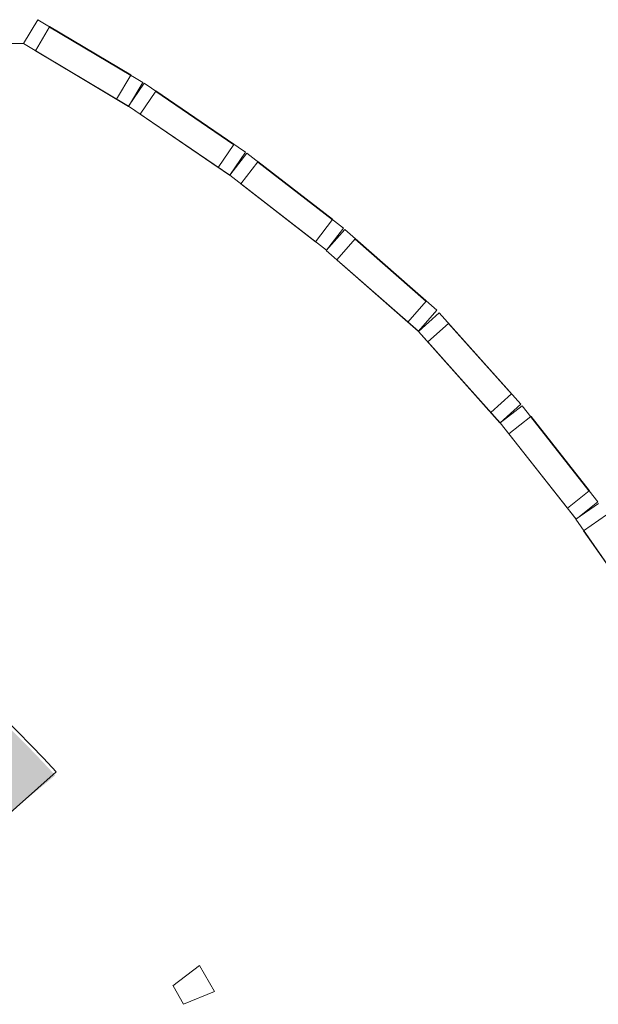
# Model space of a CAD drawing. Header units: inches. Extents: x 15 to 546804, y -66 to 267312.
# Tile 135 of 256: x 451385 to 453457, y 53287 to 56815. Entities that reach past the tile are written whole.
import ezdxf

# ---------------------------------------------------------------- set-up
doc = ezdxf.new("R2010")
doc.units = ezdxf.units.IN
doc.header["$MEASUREMENT"] = 0

msp = doc.modelspace()

# ---------------------------------------------------------------- hatches: boundary and pattern name
at = {"lineweight": 20}
h = msp.add_hatch(color=7, dxfattribs=at)
h.dxf.hatch_style = 1
h.paths.add_polyline_path([(451512.3, 54107.6), (451253.5, 53894.4, 0.431584), (444314, 53915.1), (444063.7, 54140.6, -0.435606)])

# ---------------------------------------------------------------- linework, layer by layer
at = {"color": 7, "lineweight": 20}
for p, q in [((451397.8, 56728.8, 0), (451449.1, 56814.7, 0)), ((451397.8, 56728.8, 3500), (451449.1, 56814.7, 3500)), ((451397.8, 56728.8, 3700), (451449.1, 56814.7, 3700)), ((451825.6, 56590, 3500), (451449.1, 56814.7, 3500)), ((451449.1, 56814.7, 3500), (451449.1, 56814.7, 0)), ((451825.6, 56590, 0), (451449.1, 56814.7, 0)), ((451449.1, 56814.7, 3700), (451449.1, 56814.7, 3500)), ((451825.6, 56590, 3700), (451449.1, 56814.7, 3700)), ((451440.8, 56703.2, 3450), (451492, 56789.1, 3450)), ((451440.8, 56703.2, 50), (451492, 56789.1, 50)), ((451492, 56789.1, 50), (451492, 56789.1, 3450)), ((451492, 56789.1, 3450), (451782.7, 56615.6, 3450)), ((451782.7, 56615.6, 50), (451492, 56789.1, 50)), ((451397.8, 56728.8, 0), (451060.6, 56728.8, 0)), ((451774.4, 56504.1, 0), (451397.8, 56728.8, 0)), ((451397.8, 56728.8, 3700), (451397.8, 56728.8, 3500)), ((451397.8, 56728.8, 3500), (451397.8, 56728.8, 0)), ((451773.9, 56504.4, 3700), (451397.8, 56728.8, 3700)), ((451731.4, 56529.8, 50), (451440.8, 56703.2, 50)), ((451440.8, 56703.2, 50), (451440.8, 56703.2, 3450)), ((451440.8, 56703.2, 3450), (451731.4, 56529.8, 3450)), ((451731.4, 56529.8, 3450), (451782.7, 56615.6, 3450)), ((451731.4, 56529.8, 50), (451782.7, 56615.6, 50)), ((451782.7, 56615.6, 3450), (451782.7, 56615.6, 50)), ((451774.4, 56504.1, 0), (451825.6, 56590, 0)), ((451774.4, 56504.1, 3500), (451825.6, 56590, 3500)), ((451774.4, 56504.1, 3700), (451825.6, 56590, 3700)), ((451774.5, 56504.3, 0), (451830.8, 56586.9, 0)), ((451774.5, 56504.3, 3500), (451830.8, 56586.9, 3500)), ((451774.5, 56504.3, 3700), (451830.8, 56586.9, 3700)), ((451825.6, 56590, 0), (451825.6, 56590, 3500)), ((451825.6, 56590, 3500), (451825.6, 56590, 3700)), ((452193.1, 56339.9, 3500), (451830.8, 56586.9, 3500)), ((451830.8, 56586.9, 3500), (451830.8, 56586.9, 0)), ((452193.1, 56339.9, 0), (451830.8, 56586.9, 0)), ((451830.8, 56586.9, 3700), (451830.8, 56586.9, 3500)), ((452193.1, 56339.9, 3700), (451830.8, 56586.9, 3700)), ((451815.8, 56476.2, 3450), (451872.2, 56558.8, 3450)), ((451815.8, 56476.2, 50), (451872.2, 56558.8, 50)), ((451872.2, 56558.8, 50), (451872.2, 56558.8, 3450)), ((451872.2, 56558.8, 3450), (452151.8, 56368, 3450)), ((452151.8, 56368, 50), (451872.2, 56558.8, 50)), ((451731.4, 56529.8, 3450), (451731.4, 56529.8, 50)), ((451774.4, 56504.1, 3700), (451773.9, 56504.4, 3700)), ((451774.4, 56504.1, 0), (451774.4, 56504.1, 3500)), ((451774.4, 56504.1, 3500), (451774.4, 56504.1, 3700)), ((452136.7, 56257.3, 0), (451774.5, 56504.3, 0)), ((451774.5, 56504.3, 3700), (451774.5, 56504.3, 3500)), ((451774.5, 56504.3, 3500), (451774.5, 56504.3, 0)), ((452136.3, 56257.6, 3700), (451774.5, 56504.3, 3700)), ((452095.4, 56285.4, 50), (451815.8, 56476.2, 50)), ((451815.8, 56476.2, 50), (451815.8, 56476.2, 3450)), ((451815.8, 56476.2, 3450), (452095.4, 56285.4, 3450)), ((452095.4, 56285.4, 3450), (452151.8, 56368, 3450)), ((452095.4, 56285.4, 50), (452151.8, 56368, 50)), ((452151.8, 56368, 3450), (452151.8, 56368, 50)), ((452136.7, 56257.3, 0), (452193.1, 56339.9, 0)), ((452136.7, 56257.3, 3500), (452193.1, 56339.9, 3500)), ((452136.7, 56257.3, 3700), (452193.1, 56339.9, 3700)), ((452137.1, 56257.2, -3700), (452198.4, 56336.3, -3700)), ((452137.1, 56257.2, -200), (452198.4, 56336.3, -200)), ((452137.1, 56257.2, 0), (452198.4, 56336.3, 0)), ((452544.9, 56067.7, -200), (452198.4, 56336.3, -200)), ((452544.9, 56067.7, -3700), (452198.4, 56336.3, -3700)), ((452544.9, 56067.7, 0), (452198.4, 56336.3, 0)), ((452176.6, 56226.6, -250), (452237.9, 56305.6, -250)), ((452176.6, 56226.6, -3650), (452237.9, 56305.6, -3650)), ((452237.9, 56305.6, -250), (452505.4, 56098.3, -250)), ((452505.4, 56098.3, -3650), (452237.9, 56305.6, -3650)), ((452095.4, 56285.4, 3450), (452095.4, 56285.4, 50)), ((452136.7, 56257.3, 3700), (452136.3, 56257.6, 3700)), ((452136.7, 56257.3, 0), (452136.7, 56257.3, 3500)), ((452136.7, 56257.3, 3500), (452136.7, 56257.3, 3700)), ((452483.7, 55988.6, -3700), (452137.1, 56257.2, -3700)), ((452137.1, 56257.2, 0), (452137.1, 56257.2, -200)), ((452137.1, 56257.2, -200), (452137.1, 56257.2, -3700)), ((452483.3, 55989, 0), (452137.1, 56257.2, 0)), ((452444.2, 56019.3, -3650), (452176.6, 56226.6, -3650)), ((452176.6, 56226.6, -3650), (452176.6, 56226.6, -250)), ((452176.6, 56226.6, -250), (452444.2, 56019.3, -250)), ((452444.2, 56019.3, -250), (452505.4, 56098.3, -250)), ((452444.2, 56019.3, -3650), (452505.4, 56098.3, -3650)), ((452505.4, 56098.3, -250), (452505.4, 56098.3, -3650)), ((452482.8, 55987.4, 0), (452548.7, 56062.6, 0)), ((452482.8, 55987.4, 3500), (452548.7, 56062.6, 3500)), ((452482.8, 55987.4, 3700), (452548.7, 56062.6, 3700)), ((452483.7, 55988.6, -3700), (452544.9, 56067.7, -3700)), ((452483.7, 55988.6, -200), (452544.9, 56067.7, -200)), ((452483.7, 55988.6, 0), (452544.9, 56067.7, 0)), ((452544.9, 56067.7, -3700), (452544.9, 56067.7, -200)), ((452544.9, 56067.7, -200), (452544.9, 56067.7, 0)), ((452878.3, 55773.5, 3500), (452548.7, 56062.6, 3500)), ((452548.7, 56062.6, 3500), (452548.7, 56062.6, 0)), ((452878.3, 55773.5, 0), (452548.7, 56062.6, 0)), ((452548.7, 56062.6, 3700), (452548.7, 56062.6, 3500)), ((452878.3, 55773.5, 3700), (452548.7, 56062.6, 3700)), ((452444.2, 56019.3, -250), (452444.2, 56019.3, -3650)), ((452520.4, 55954.5, 3450), (452586.3, 56029.7, 3450)), ((452520.4, 55954.5, 50), (452586.3, 56029.7, 50)), ((452586.3, 56029.7, 50), (452586.3, 56029.7, 3450)), ((452586.3, 56029.7, 3450), (452840.7, 55806.5, 3450)), ((452840.7, 55806.5, 50), (452586.3, 56029.7, 50)), ((452812.4, 55698.3, 0), (452482.8, 55987.4, 0)), ((452482.8, 55987.4, 3700), (452482.8, 55987.4, 3500)), ((452482.8, 55987.4, 3500), (452482.8, 55987.4, 0)), ((452812, 55698.7, 3700), (452482.8, 55987.4, 3700)), ((452483.7, 55988.6, 0), (452483.3, 55989, 0)), ((452483.7, 55988.6, -3700), (452483.7, 55988.6, -200)), ((452483.7, 55988.6, -200), (452483.7, 55988.6, 0)), ((452774.8, 55731.3, 50), (452520.4, 55954.5, 50)), ((452520.4, 55954.5, 50), (452520.4, 55954.5, 3450)), ((452520.4, 55954.5, 3450), (452774.8, 55731.3, 3450)), ((452774.8, 55731.3, 3450), (452840.7, 55806.5, 3450)), ((452774.8, 55731.3, 50), (452840.7, 55806.5, 50)), ((452840.7, 55806.5, 3450), (452840.7, 55806.5, 50)), ((452812.4, 55698.3, 0), (452878.3, 55773.5, 0)), ((452812.4, 55698.3, 3500), (452878.3, 55773.5, 3500)), ((452812.4, 55698.3, 3700), (452878.3, 55773.5, 3700)), ((452878.3, 55773.5, 0), (452878.3, 55773.5, 3500)), ((452878.3, 55773.5, 3500), (452878.3, 55773.5, 3700)), ((452812.6, 55697.4, 300), (452887.2, 55764, 300)), ((452812.6, 55697.4, 3800), (452887.2, 55764, 3800)), ((452812.6, 55697.4, 4000), (452887.2, 55764, 4000)), ((453179.4, 55437.1, 3800), (452887.2, 55764, 3800)), ((452887.2, 55764, 3800), (452887.2, 55764, 300)), ((453179.4, 55437.1, 300), (452887.2, 55764, 300)), ((452887.2, 55764, 4000), (452887.2, 55764, 3800)), ((453179.4, 55437.1, 4000), (452887.2, 55764, 4000)), ((452774.8, 55731.3, 3450), (452774.8, 55731.3, 50)), ((452812.4, 55698.3, 3700), (452812, 55698.7, 3700)), ((452812.4, 55698.3, 0), (452812.4, 55698.3, 3500)), ((452812.4, 55698.3, 3500), (452812.4, 55698.3, 3700)), ((453104.8, 55370.5, 300), (452812.6, 55697.4, 300)), ((452812.6, 55697.4, 4000), (452812.6, 55697.4, 3800)), ((452812.6, 55697.4, 3800), (452812.6, 55697.4, 300)), ((453104.5, 55370.9, 4000), (452812.6, 55697.4, 4000)), ((452845.9, 55660.1, 3750), (452920.5, 55726.7, 3750)), ((452845.9, 55660.1, 350), (452920.5, 55726.7, 350)), ((452920.5, 55726.7, 350), (452920.5, 55726.7, 3750)), ((452920.5, 55726.7, 3750), (453146.1, 55474.4, 3750)), ((453146.1, 55474.4, 350), (452920.5, 55726.7, 350)), ((453071.5, 55407.7, 350), (452845.9, 55660.1, 350)), ((452845.9, 55660.1, 350), (452845.9, 55660.1, 3750)), ((452845.9, 55660.1, 3750), (453071.5, 55407.7, 3750)), ((453071.5, 55407.7, 3750), (453146.1, 55474.4, 3750)), ((453071.5, 55407.7, 350), (453146.1, 55474.4, 350)), ((453146.1, 55474.4, 3750), (453146.1, 55474.4, 350)), ((453104.8, 55370.5, 300), (453179.4, 55437.1, 300)), ((453104.8, 55370.5, 3800), (453179.4, 55437.1, 3800)), ((453104.8, 55370.5, 4000), (453179.4, 55437.1, 4000)), ((453105.4, 55369.9, 300), (453183.9, 55431.9, 300)), ((453105.4, 55369.9, 3800), (453183.9, 55431.9, 3800)), ((453105.4, 55369.9, 4000), (453183.9, 55431.9, 4000)), ((453179.4, 55437.1, 300), (453179.4, 55437.1, 3800)), ((453179.4, 55437.1, 3800), (453179.4, 55437.1, 4000)), ((453455.7, 55087.9, 3800), (453183.9, 55431.9, 3800)), ((453183.9, 55431.9, 3800), (453183.9, 55431.9, 300)), ((453455.7, 55087.9, 300), (453183.9, 55431.9, 300)), ((453183.9, 55431.9, 4000), (453183.9, 55431.9, 3800)), ((453455.7, 55087.9, 4000), (453183.9, 55431.9, 4000)), ((453071.5, 55407.7, 3750), (453071.5, 55407.7, 350)), ((453136.4, 55330.7, 3750), (453214.9, 55392.7, 3750)), ((453136.4, 55330.7, 350), (453214.9, 55392.7, 350)), ((453214.9, 55392.7, 350), (453214.9, 55392.7, 3750)), ((453214.9, 55392.7, 3750), (453424.7, 55127.1, 3750)), ((453424.7, 55127.1, 350), (453214.9, 55392.7, 350)), ((453104.8, 55370.5, 4000), (453104.5, 55370.9, 4000)), ((453104.8, 55370.5, 300), (453104.8, 55370.5, 3800)), ((453104.8, 55370.5, 3800), (453104.8, 55370.5, 4000)), ((453377.2, 55025.9, 300), (453105.4, 55369.9, 300)), ((453105.4, 55369.9, 4000), (453105.4, 55369.9, 3800)), ((453105.4, 55369.9, 3800), (453105.4, 55369.9, 300)), ((453376.9, 55026.3, 4000), (453105.4, 55369.9, 4000)), ((453346.2, 55065.1, 350), (453136.4, 55330.7, 350)), ((453136.4, 55330.7, 350), (453136.4, 55330.7, 3750)), ((453136.4, 55330.7, 3750), (453346.2, 55065.1, 3750)), ((453346.2, 55065.1, 3750), (453424.7, 55127.1, 3750)), ((453346.2, 55065.1, 350), (453424.7, 55127.1, 350)), ((453424.7, 55127.1, 3750), (453424.7, 55127.1, 350)), ((453346.2, 55065.1, 3750), (453346.2, 55065.1, 350)), ((453375.8, 55024.8, 300), (453457.9, 55081.9, 300)), ((453375.8, 55024.8, 3800), (453457.9, 55081.9, 3800)), ((453375.8, 55024.8, 4000), (453457.9, 55081.9, 4000)), ((453377.2, 55025.9, 300), (453455.7, 55087.9, 300)), ((453377.2, 55025.9, 3800), (453455.7, 55087.9, 3800)), ((453377.2, 55025.9, 4000), (453455.7, 55087.9, 4000)), ((453455.7, 55087.9, 300), (453455.7, 55087.9, 3800)), ((453455.7, 55087.9, 3800), (453455.7, 55087.9, 4000)), ((453377.2, 55025.9, 4000), (453376.9, 55026.3, 4000)), ((453404.4, 54983.7, 3750), (453486.5, 55040.8, 3750)), ((453404.4, 54983.7, 350), (453486.5, 55040.8, 350)), ((453626.3, 54664.9, 300), (453375.8, 55024.8, 300)), ((453375.8, 55024.8, 4000), (453375.8, 55024.8, 3800)), ((453375.8, 55024.8, 3800), (453375.8, 55024.8, 300)), ((453626, 54665.3, 4000), (453375.8, 55024.8, 4000)), ((453377.2, 55025.9, 300), (453377.2, 55025.9, 3800)), ((453377.2, 55025.9, 3800), (453377.2, 55025.9, 4000)), ((453597.7, 54705.9, 350), (453404.4, 54983.7, 350)), ((453404.4, 54983.7, 350), (453404.4, 54983.7, 3750)), ((453404.4, 54983.7, 3750), (453597.7, 54705.9, 3750)), ((451515.8, 54120.4, 3800), (451263.9, 53896.6, 3800)), ((451515.8, 54120.4, 6500), (451263.9, 53896.6, 6500)), ((451515.8, 54120.4, 3800), (451515.8, 54120.4, 6500)), ((452028.9, 53426.4, 5959.5), (451933.4, 53353.1, 5959.5)), ((452082.6, 53333.6, 5959.5), (452028.9, 53426.4, 5959.5)), ((451933.9, 53353.4, 5959.5), (451971.6, 53287.4, 5959.5)), ((451971.6, 53287.4, 5959.5), (452082.6, 53333.6, 5959.5))]:
    msp.add_line(p, q, dxfattribs=at)
at = {"color": 7}
for p, q in [((451492, 56789.1, 50), (451492, 56789.1, 3450)), ((451782.7, 56615.6, 50), (451492, 56789.1, 50)), ((451492, 56789.1, 3450), (451782.7, 56615.6, 3450)), ((451782.7, 56615.6, 3450), (451782.7, 56615.6, 50)), ((451872.2, 56558.8, 50), (451872.2, 56558.8, 3450)), ((452151.8, 56368, 50), (451872.2, 56558.8, 50)), ((451872.2, 56558.8, 3450), (452151.8, 56368, 3450)), ((452151.8, 56368, 3450), (452151.8, 56368, 50)), ((452193.1, 56339.9, 0), (452193.1, 56339.9, 3500)), ((452193.1, 56339.9, 3500), (452193.1, 56339.9, 3700)), ((452198.4, 56336.3, -200), (452198.4, 56336.3, -3700)), ((452198.4, 56336.3, 0), (452198.4, 56336.3, -200)), ((452237.9, 56305.6, -3650), (452237.9, 56305.6, -250)), ((452237.9, 56305.6, -3650), (452237.9, 56305.6, -250)), ((452505.4, 56098.3, -3650), (452237.9, 56305.6, -3650)), ((452237.9, 56305.6, -250), (452505.4, 56098.3, -250)), ((452505.4, 56098.3, -250), (452505.4, 56098.3, -3650)), ((452586.3, 56029.7, 50), (452586.3, 56029.7, 3450)), ((452840.7, 55806.5, 50), (452586.3, 56029.7, 50)), ((452586.3, 56029.7, 3450), (452840.7, 55806.5, 3450)), ((452840.7, 55806.5, 3450), (452840.7, 55806.5, 50)), ((452920.5, 55726.7, 350), (452920.5, 55726.7, 3750)), ((453146.1, 55474.4, 350), (452920.5, 55726.7, 350)), ((452920.5, 55726.7, 3750), (453146.1, 55474.4, 3750)), ((453146.1, 55474.4, 3750), (453146.1, 55474.4, 350)), ((453214.9, 55392.7, 350), (453214.9, 55392.7, 3750)), ((453424.7, 55127.1, 350), (453214.9, 55392.7, 350)), ((453214.9, 55392.7, 3750), (453424.7, 55127.1, 3750)), ((453424.7, 55127.1, 3750), (453424.7, 55127.1, 350))]:
    msp.add_line(p, q, dxfattribs=at)
at = {"color": 7, "lineweight": 20}
for centre in [(447782.1, 50666.8, 3800), (447782.1, 50666.8, 6500)]:
    msp.add_arc(centre, 5086, 42.7683, 136.9213, dxfattribs=at)
for points, invisible_edges in [([(451449.1, 56814.7, 3700), (451773.9, 56504.4, 3700), (451397.8, 56728.8, 3700)], 1), ([(451449.1, 56814.7, 3700), (451397.8, 56728.8, 3500), (451449.1, 56814.7, 3500)], 1), ([(451397.8, 56728.8, 3500), (451449.1, 56814.7, 3700), (451397.8, 56728.8, 3700)], 1), ([(451774.4, 56504.1, 0), (451449.1, 56814.7, 0), (451397.8, 56728.8, 0)], 1), ([(451449.1, 56814.7, 3500), (451397.8, 56728.8, 0), (451449.1, 56814.7, 0)], 1), ([(451397.8, 56728.8, 0), (451449.1, 56814.7, 3500), (451397.8, 56728.8, 3500)], 1), ([(451773.9, 56504.4, 3700), (451449.1, 56814.7, 3700), (451825.6, 56590, 3700)], 13), ([(451825.6, 56590, 3700), (451449.1, 56814.7, 3500), (451825.6, 56590, 3500)], 1), ([(451449.1, 56814.7, 3500), (451825.6, 56590, 3700), (451449.1, 56814.7, 3700)], 1), ([(451449.1, 56814.7, 0), (451774.4, 56504.1, 0), (451825.6, 56590, 0)], 1), ([(451782.7, 56615.6, 3450), (451825.6, 56590, 3500), (451449.1, 56814.7, 3500)], 13), ([(451782.7, 56615.6, 3450), (451449.1, 56814.7, 3500), (451492, 56789.1, 3450)], 3), ([(451492, 56789.1, 3450), (451449.1, 56814.7, 3500), (451492, 56789.1, 50)], 3), ([(451825.6, 56590, 0), (451782.7, 56615.6, 50), (451449.1, 56814.7, 0)], 3), ([(451449.1, 56814.7, 0), (451782.7, 56615.6, 50), (451492, 56789.1, 50)], 13), ([(451449.1, 56814.7, 0), (451492, 56789.1, 50), (451449.1, 56814.7, 3500)], 3), ([(451492, 56789.1, 50), (451731.4, 56529.8, 50), (451440.8, 56703.2, 50)], 1), ([(451731.4, 56529.8, 3450), (451492, 56789.1, 3450), (451440.8, 56703.2, 3450)], 1), ([(451440.8, 56703.2, 3450), (451492, 56789.1, 50), (451440.8, 56703.2, 50)], 1), ([(451492, 56789.1, 50), (451440.8, 56703.2, 3450), (451492, 56789.1, 3450)], 1), ([(451731.4, 56529.8, 50), (451492, 56789.1, 50), (451782.7, 56615.6, 50)], 1), ([(451492, 56789.1, 3450), (451731.4, 56529.8, 3450), (451782.7, 56615.6, 3450)], 1), ([(451731.4, 56529.8, 50), (451774.4, 56504.1, 0), (451397.8, 56728.8, 0)], 13), ([(451731.4, 56529.8, 50), (451397.8, 56728.8, 0), (451440.8, 56703.2, 50)], 3), ([(451440.8, 56703.2, 50), (451397.8, 56728.8, 0), (451440.8, 56703.2, 3450)], 3), ([(451773.9, 56504.4, 3700), (451731.4, 56529.8, 3450), (451397.8, 56728.8, 3700)], 3), ([(451397.8, 56728.8, 3700), (451731.4, 56529.8, 3450), (451440.8, 56703.2, 3450)], 13), ([(451397.8, 56728.8, 3700), (451397.8, 56728.8, 0), (451397.8, 56728.8, 3500)], 1), ([(451440.8, 56703.2, 50), (451731.4, 56529.8, 3450), (451731.4, 56529.8, 50)], 1), ([(451731.4, 56529.8, 3450), (451440.8, 56703.2, 50), (451440.8, 56703.2, 3450)], 1), ([(451782.7, 56615.6, 3450), (451731.4, 56529.8, 50), (451782.7, 56615.6, 50)], 1), ([(451731.4, 56529.8, 50), (451782.7, 56615.6, 3450), (451731.4, 56529.8, 3450)], 1), ([(451825.6, 56590, 3500), (451782.7, 56615.6, 3450), (451825.6, 56590, 0)], 3), ([(451782.7, 56615.6, 50), (451825.6, 56590, 0), (451782.7, 56615.6, 3450)], 3), ([(451773.9, 56504.4, 3700), (451825.6, 56590, 3700), (451774.4, 56504.1, 3700)], 1), ([(451774.4, 56504.1, 3700), (451825.6, 56590, 3500), (451774.4, 56504.1, 3500)], 1), ([(451825.6, 56590, 3500), (451774.4, 56504.1, 3700), (451825.6, 56590, 3700)], 1), ([(451774.4, 56504.1, 3500), (451825.6, 56590, 0), (451774.4, 56504.1, 0)], 1), ([(451825.6, 56590, 0), (451774.4, 56504.1, 3500), (451825.6, 56590, 3500)], 1), ([(451830.8, 56586.9, 3700), (452136.3, 56257.6, 3700), (451774.5, 56504.3, 3700)], 1), ([(451830.8, 56586.9, 3700), (451774.5, 56504.3, 3500), (451830.8, 56586.9, 3500)], 1), ([(451774.5, 56504.3, 3500), (451830.8, 56586.9, 3700), (451774.5, 56504.3, 3700)], 1), ([(452136.7, 56257.3, 0), (451830.8, 56586.9, 0), (451774.5, 56504.3, 0)], 1), ([(451830.8, 56586.9, 3500), (451774.5, 56504.3, 0), (451830.8, 56586.9, 0)], 1), ([(451774.5, 56504.3, 0), (451830.8, 56586.9, 3500), (451774.5, 56504.3, 3500)], 1), ([(452136.3, 56257.6, 3700), (451830.8, 56586.9, 3700), (452193.1, 56339.9, 3700)], 13), ([(452193.1, 56339.9, 3700), (451830.8, 56586.9, 3500), (452193.1, 56339.9, 3500)], 1), ([(451830.8, 56586.9, 3500), (452193.1, 56339.9, 3700), (451830.8, 56586.9, 3700)], 1), ([(451830.8, 56586.9, 0), (452136.7, 56257.3, 0), (452193.1, 56339.9, 0)], 1), ([(452151.8, 56368, 3450), (452193.1, 56339.9, 3500), (451830.8, 56586.9, 3500)], 13), ([(452151.8, 56368, 3450), (451830.8, 56586.9, 3500), (451872.2, 56558.8, 3450)], 3), ([(451872.2, 56558.8, 3450), (451830.8, 56586.9, 3500), (451872.2, 56558.8, 50)], 3), ([(452193.1, 56339.9, 0), (452151.8, 56368, 50), (451830.8, 56586.9, 0)], 3), ([(451830.8, 56586.9, 0), (452151.8, 56368, 50), (451872.2, 56558.8, 50)], 13), ([(451830.8, 56586.9, 0), (451872.2, 56558.8, 50), (451830.8, 56586.9, 3500)], 3), ([(451872.2, 56558.8, 50), (452095.4, 56285.4, 50), (451815.8, 56476.2, 50)], 1), ([(452095.4, 56285.4, 3450), (451872.2, 56558.8, 3450), (451815.8, 56476.2, 3450)], 1), ([(451815.8, 56476.2, 3450), (451872.2, 56558.8, 50), (451815.8, 56476.2, 50)], 1), ([(451872.2, 56558.8, 50), (451815.8, 56476.2, 3450), (451872.2, 56558.8, 3450)], 1), ([(452095.4, 56285.4, 50), (451872.2, 56558.8, 50), (452151.8, 56368, 50)], 1), ([(451872.2, 56558.8, 3450), (452095.4, 56285.4, 3450), (452151.8, 56368, 3450)], 1), ([(451774.4, 56504.1, 0), (451731.4, 56529.8, 50), (451774.4, 56504.1, 3500)], 3), ([(451774.4, 56504.1, 3500), (451731.4, 56529.8, 50), (451774.4, 56504.1, 3700)], 3), ([(451774.4, 56504.1, 3700), (451731.4, 56529.8, 50), (451773.9, 56504.4, 3700)], 3), ([(451731.4, 56529.8, 3450), (451773.9, 56504.4, 3700), (451731.4, 56529.8, 50)], 3), ([(452095.4, 56285.4, 50), (452136.7, 56257.3, 0), (451774.5, 56504.3, 0)], 13), ([(452095.4, 56285.4, 50), (451774.5, 56504.3, 0), (451815.8, 56476.2, 50)], 3), ([(451815.8, 56476.2, 50), (451774.5, 56504.3, 0), (451815.8, 56476.2, 3450)], 3), ([(452136.3, 56257.6, 3700), (452095.4, 56285.4, 3450), (451774.5, 56504.3, 3700)], 3), ([(451774.5, 56504.3, 3700), (452095.4, 56285.4, 3450), (451815.8, 56476.2, 3450)], 13), ([(451774.5, 56504.3, 3700), (451774.5, 56504.3, 0), (451774.5, 56504.3, 3500)], 1), ([(451815.8, 56476.2, 50), (452095.4, 56285.4, 3450), (452095.4, 56285.4, 50)], 1), ([(452095.4, 56285.4, 3450), (451815.8, 56476.2, 50), (451815.8, 56476.2, 3450)], 1), ([(452151.8, 56368, 3450), (452095.4, 56285.4, 50), (452151.8, 56368, 50)], 1), ([(452095.4, 56285.4, 50), (452151.8, 56368, 3450), (452095.4, 56285.4, 3450)], 1), ([(452193.1, 56339.9, 3500), (452151.8, 56368, 3450), (452193.1, 56339.9, 0)], 3), ([(452151.8, 56368, 50), (452193.1, 56339.9, 0), (452151.8, 56368, 3450)], 3), ([(452136.3, 56257.6, 3700), (452193.1, 56339.9, 3700), (452136.7, 56257.3, 3700)], 1), ([(452136.7, 56257.3, 3700), (452193.1, 56339.9, 3500), (452136.7, 56257.3, 3500)], 1), ([(452193.1, 56339.9, 3500), (452136.7, 56257.3, 3700), (452193.1, 56339.9, 3700)], 1), ([(452136.7, 56257.3, 3500), (452193.1, 56339.9, 0), (452136.7, 56257.3, 0)], 1), ([(452193.1, 56339.9, 0), (452136.7, 56257.3, 3500), (452193.1, 56339.9, 3500)], 1), ([(452198.4, 56336.3, 0), (452483.3, 55989, 0), (452137.1, 56257.2, 0)], 1), ([(452198.4, 56336.3, 0), (452137.1, 56257.2, -200), (452198.4, 56336.3, -200)], 1), ([(452137.1, 56257.2, -200), (452198.4, 56336.3, 0), (452137.1, 56257.2, 0)], 1), ([(452483.7, 55988.6, -3700), (452198.4, 56336.3, -3700), (452137.1, 56257.2, -3700)], 1), ([(452198.4, 56336.3, -200), (452137.1, 56257.2, -3700), (452198.4, 56336.3, -3700)], 1), ([(452137.1, 56257.2, -3700), (452198.4, 56336.3, -200), (452137.1, 56257.2, -200)], 1), ([(452483.3, 55989, 0), (452198.4, 56336.3, 0), (452544.9, 56067.7, 0)], 13), ([(452544.9, 56067.7, 0), (452198.4, 56336.3, -200), (452544.9, 56067.7, -200)], 1), ([(452198.4, 56336.3, -200), (452544.9, 56067.7, 0), (452198.4, 56336.3, 0)], 1), ([(452198.4, 56336.3, -3700), (452483.7, 55988.6, -3700), (452544.9, 56067.7, -3700)], 1), ([(452505.4, 56098.3, -250), (452544.9, 56067.7, -200), (452198.4, 56336.3, -200)], 13), ([(452505.4, 56098.3, -250), (452198.4, 56336.3, -200), (452237.9, 56305.6, -250)], 3), ([(452237.9, 56305.6, -250), (452198.4, 56336.3, -200), (452237.9, 56305.6, -3650)], 3), ([(452544.9, 56067.7, -3700), (452505.4, 56098.3, -3650), (452198.4, 56336.3, -3700)], 3), ([(452198.4, 56336.3, -3700), (452505.4, 56098.3, -3650), (452237.9, 56305.6, -3650)], 13), ([(452198.4, 56336.3, -3700), (452237.9, 56305.6, -3650), (452198.4, 56336.3, -200)], 3), ([(452237.9, 56305.6, -3650), (452444.2, 56019.3, -3650), (452176.6, 56226.6, -3650)], 1), ([(452444.2, 56019.3, -250), (452237.9, 56305.6, -250), (452176.6, 56226.6, -250)], 1), ([(452176.6, 56226.6, -250), (452237.9, 56305.6, -3650), (452176.6, 56226.6, -3650)], 1), ([(452237.9, 56305.6, -3650), (452176.6, 56226.6, -250), (452237.9, 56305.6, -250)], 1), ([(452444.2, 56019.3, -3650), (452237.9, 56305.6, -3650), (452505.4, 56098.3, -3650)], 1), ([(452237.9, 56305.6, -250), (452444.2, 56019.3, -250), (452505.4, 56098.3, -250)], 1), ([(452136.7, 56257.3, 0), (452095.4, 56285.4, 50), (452136.7, 56257.3, 3500)], 3), ([(452136.7, 56257.3, 3500), (452095.4, 56285.4, 50), (452136.7, 56257.3, 3700)], 3), ([(452136.7, 56257.3, 3700), (452095.4, 56285.4, 50), (452136.3, 56257.6, 3700)], 3), ([(452095.4, 56285.4, 3450), (452136.3, 56257.6, 3700), (452095.4, 56285.4, 50)], 3), ([(452444.2, 56019.3, -3650), (452483.7, 55988.6, -3700), (452137.1, 56257.2, -3700)], 13), ([(452444.2, 56019.3, -3650), (452137.1, 56257.2, -3700), (452176.6, 56226.6, -3650)], 3), ([(452176.6, 56226.6, -3650), (452137.1, 56257.2, -3700), (452176.6, 56226.6, -250)], 3), ([(452483.3, 55989, 0), (452444.2, 56019.3, -250), (452137.1, 56257.2, 0)], 3), ([(452137.1, 56257.2, 0), (452444.2, 56019.3, -250), (452176.6, 56226.6, -250)], 13), ([(452137.1, 56257.2, 0), (452137.1, 56257.2, -3700), (452137.1, 56257.2, -200)], 1), ([(452176.6, 56226.6, -3650), (452444.2, 56019.3, -250), (452444.2, 56019.3, -3650)], 1), ([(452444.2, 56019.3, -250), (452176.6, 56226.6, -3650), (452176.6, 56226.6, -250)], 1), ([(452505.4, 56098.3, -250), (452444.2, 56019.3, -3650), (452505.4, 56098.3, -3650)], 1), ([(452444.2, 56019.3, -3650), (452505.4, 56098.3, -250), (452444.2, 56019.3, -250)], 1), ([(452544.9, 56067.7, -200), (452505.4, 56098.3, -250), (452544.9, 56067.7, -3700)], 3), ([(452505.4, 56098.3, -3650), (452544.9, 56067.7, -3700), (452505.4, 56098.3, -250)], 3), ([(452548.7, 56062.6, 3700), (452812, 55698.7, 3700), (452482.8, 55987.4, 3700)], 1), ([(452548.7, 56062.6, 3700), (452482.8, 55987.4, 3500), (452548.7, 56062.6, 3500)], 1), ([(452482.8, 55987.4, 3500), (452548.7, 56062.6, 3700), (452482.8, 55987.4, 3700)], 1), ([(452812.4, 55698.3, 0), (452548.7, 56062.6, 0), (452482.8, 55987.4, 0)], 1), ([(452548.7, 56062.6, 3500), (452482.8, 55987.4, 0), (452548.7, 56062.6, 0)], 1), ([(452482.8, 55987.4, 0), (452548.7, 56062.6, 3500), (452482.8, 55987.4, 3500)], 1), ([(452483.3, 55989, 0), (452544.9, 56067.7, 0), (452483.7, 55988.6, 0)], 1), ([(452483.7, 55988.6, 0), (452544.9, 56067.7, -200), (452483.7, 55988.6, -200)], 1), ([(452544.9, 56067.7, -200), (452483.7, 55988.6, 0), (452544.9, 56067.7, 0)], 1), ([(452483.7, 55988.6, -200), (452544.9, 56067.7, -3700), (452483.7, 55988.6, -3700)], 1), ([(452544.9, 56067.7, -3700), (452483.7, 55988.6, -200), (452544.9, 56067.7, -200)], 1), ([(452812, 55698.7, 3700), (452548.7, 56062.6, 3700), (452878.3, 55773.5, 3700)], 13), ([(452878.3, 55773.5, 3700), (452548.7, 56062.6, 3500), (452878.3, 55773.5, 3500)], 1), ([(452548.7, 56062.6, 3500), (452878.3, 55773.5, 3700), (452548.7, 56062.6, 3700)], 1), ([(452548.7, 56062.6, 0), (452812.4, 55698.3, 0), (452878.3, 55773.5, 0)], 1), ([(452840.7, 55806.5, 3450), (452878.3, 55773.5, 3500), (452548.7, 56062.6, 3500)], 13), ([(452840.7, 55806.5, 3450), (452548.7, 56062.6, 3500), (452586.3, 56029.7, 3450)], 3), ([(452586.3, 56029.7, 3450), (452548.7, 56062.6, 3500), (452586.3, 56029.7, 50)], 3), ([(452878.3, 55773.5, 0), (452840.7, 55806.5, 50), (452548.7, 56062.6, 0)], 3), ([(452548.7, 56062.6, 0), (452840.7, 55806.5, 50), (452586.3, 56029.7, 50)], 13), ([(452548.7, 56062.6, 0), (452586.3, 56029.7, 50), (452548.7, 56062.6, 3500)], 3), ([(452483.7, 55988.6, -3700), (452444.2, 56019.3, -3650), (452483.7, 55988.6, -200)], 3), ([(452483.7, 55988.6, -200), (452444.2, 56019.3, -3650), (452483.7, 55988.6, 0)], 3), ([(452483.7, 55988.6, 0), (452444.2, 56019.3, -3650), (452483.3, 55989, 0)], 3), ([(452444.2, 56019.3, -250), (452483.3, 55989, 0), (452444.2, 56019.3, -3650)], 3), ([(452586.3, 56029.7, 50), (452774.8, 55731.3, 50), (452520.4, 55954.5, 50)], 1), ([(452774.8, 55731.3, 3450), (452586.3, 56029.7, 3450), (452520.4, 55954.5, 3450)], 1), ([(452520.4, 55954.5, 3450), (452586.3, 56029.7, 50), (452520.4, 55954.5, 50)], 1), ([(452586.3, 56029.7, 50), (452520.4, 55954.5, 3450), (452586.3, 56029.7, 3450)], 1), ([(452774.8, 55731.3, 50), (452586.3, 56029.7, 50), (452840.7, 55806.5, 50)], 1), ([(452586.3, 56029.7, 3450), (452774.8, 55731.3, 3450), (452840.7, 55806.5, 3450)], 1), ([(452774.8, 55731.3, 50), (452812.4, 55698.3, 0), (452482.8, 55987.4, 0)], 13), ([(452774.8, 55731.3, 50), (452482.8, 55987.4, 0), (452520.4, 55954.5, 50)], 3), ([(452520.4, 55954.5, 50), (452482.8, 55987.4, 0), (452520.4, 55954.5, 3450)], 3), ([(452812, 55698.7, 3700), (452774.8, 55731.3, 3450), (452482.8, 55987.4, 3700)], 3), ([(452482.8, 55987.4, 3700), (452774.8, 55731.3, 3450), (452520.4, 55954.5, 3450)], 13), ([(452482.8, 55987.4, 3700), (452482.8, 55987.4, 0), (452482.8, 55987.4, 3500)], 1), ([(452520.4, 55954.5, 50), (452774.8, 55731.3, 3450), (452774.8, 55731.3, 50)], 1), ([(452774.8, 55731.3, 3450), (452520.4, 55954.5, 50), (452520.4, 55954.5, 3450)], 1), ([(452840.7, 55806.5, 3450), (452774.8, 55731.3, 50), (452840.7, 55806.5, 50)], 1), ([(452774.8, 55731.3, 50), (452840.7, 55806.5, 3450), (452774.8, 55731.3, 3450)], 1), ([(452878.3, 55773.5, 3500), (452840.7, 55806.5, 3450), (452878.3, 55773.5, 0)], 3), ([(452840.7, 55806.5, 50), (452878.3, 55773.5, 0), (452840.7, 55806.5, 3450)], 3), ([(452812, 55698.7, 3700), (452878.3, 55773.5, 3700), (452812.4, 55698.3, 3700)], 1), ([(452812.4, 55698.3, 3700), (452878.3, 55773.5, 3500), (452812.4, 55698.3, 3500)], 1), ([(452878.3, 55773.5, 3500), (452812.4, 55698.3, 3700), (452878.3, 55773.5, 3700)], 1), ([(452812.4, 55698.3, 3500), (452878.3, 55773.5, 0), (452812.4, 55698.3, 0)], 1), ([(452878.3, 55773.5, 0), (452812.4, 55698.3, 3500), (452878.3, 55773.5, 3500)], 1), ([(452887.2, 55764, 4000), (453104.5, 55370.9, 4000), (452812.6, 55697.4, 4000)], 1), ([(452887.2, 55764, 4000), (452812.6, 55697.4, 3800), (452887.2, 55764, 3800)], 1), ([(452812.6, 55697.4, 3800), (452887.2, 55764, 4000), (452812.6, 55697.4, 4000)], 1), ([(453104.8, 55370.5, 300), (452887.2, 55764, 300), (452812.6, 55697.4, 300)], 1), ([(452887.2, 55764, 3800), (452812.6, 55697.4, 300), (452887.2, 55764, 300)], 1), ([(452812.6, 55697.4, 300), (452887.2, 55764, 3800), (452812.6, 55697.4, 3800)], 1), ([(453104.5, 55370.9, 4000), (452887.2, 55764, 4000), (453179.4, 55437.1, 4000)], 13), ([(453179.4, 55437.1, 4000), (452887.2, 55764, 3800), (453179.4, 55437.1, 3800)], 1), ([(452887.2, 55764, 3800), (453179.4, 55437.1, 4000), (452887.2, 55764, 4000)], 1), ([(452887.2, 55764, 300), (453104.8, 55370.5, 300), (453179.4, 55437.1, 300)], 1), ([(453146.1, 55474.4, 3750), (453179.4, 55437.1, 3800), (452887.2, 55764, 3800)], 13), ([(453146.1, 55474.4, 3750), (452887.2, 55764, 3800), (452920.5, 55726.7, 3750)], 3), ([(452920.5, 55726.7, 3750), (452887.2, 55764, 3800), (452920.5, 55726.7, 350)], 3), ([(453179.4, 55437.1, 300), (453146.1, 55474.4, 350), (452887.2, 55764, 300)], 3), ([(452887.2, 55764, 300), (453146.1, 55474.4, 350), (452920.5, 55726.7, 350)], 13), ([(452887.2, 55764, 300), (452920.5, 55726.7, 350), (452887.2, 55764, 3800)], 3), ([(452812.4, 55698.3, 0), (452774.8, 55731.3, 50), (452812.4, 55698.3, 3500)], 3), ([(452812.4, 55698.3, 3500), (452774.8, 55731.3, 50), (452812.4, 55698.3, 3700)], 3), ([(452812.4, 55698.3, 3700), (452774.8, 55731.3, 50), (452812, 55698.7, 3700)], 3), ([(452774.8, 55731.3, 3450), (452812, 55698.7, 3700), (452774.8, 55731.3, 50)], 3), ([(453071.5, 55407.7, 350), (453104.8, 55370.5, 300), (452812.6, 55697.4, 300)], 13), ([(453071.5, 55407.7, 350), (452812.6, 55697.4, 300), (452845.9, 55660.1, 350)], 3), ([(452845.9, 55660.1, 350), (452812.6, 55697.4, 300), (452845.9, 55660.1, 3750)], 3), ([(453104.5, 55370.9, 4000), (453071.5, 55407.7, 3750), (452812.6, 55697.4, 4000)], 3), ([(452812.6, 55697.4, 4000), (453071.5, 55407.7, 3750), (452845.9, 55660.1, 3750)], 13), ([(452812.6, 55697.4, 4000), (452812.6, 55697.4, 300), (452812.6, 55697.4, 3800)], 1), ([(452920.5, 55726.7, 350), (453071.5, 55407.7, 350), (452845.9, 55660.1, 350)], 1), ([(453071.5, 55407.7, 3750), (452920.5, 55726.7, 3750), (452845.9, 55660.1, 3750)], 1), ([(452845.9, 55660.1, 3750), (452920.5, 55726.7, 350), (452845.9, 55660.1, 350)], 1), ([(452920.5, 55726.7, 350), (452845.9, 55660.1, 3750), (452920.5, 55726.7, 3750)], 1), ([(453071.5, 55407.7, 350), (452920.5, 55726.7, 350), (453146.1, 55474.4, 350)], 1), ([(452920.5, 55726.7, 3750), (453071.5, 55407.7, 3750), (453146.1, 55474.4, 3750)], 1), ([(452845.9, 55660.1, 350), (453071.5, 55407.7, 3750), (453071.5, 55407.7, 350)], 1), ([(453071.5, 55407.7, 3750), (452845.9, 55660.1, 350), (452845.9, 55660.1, 3750)], 1), ([(453146.1, 55474.4, 3750), (453071.5, 55407.7, 350), (453146.1, 55474.4, 350)], 1), ([(453071.5, 55407.7, 350), (453146.1, 55474.4, 3750), (453071.5, 55407.7, 3750)], 1), ([(453179.4, 55437.1, 3800), (453146.1, 55474.4, 3750), (453179.4, 55437.1, 300)], 3), ([(453146.1, 55474.4, 350), (453179.4, 55437.1, 300), (453146.1, 55474.4, 3750)], 3), ([(453104.5, 55370.9, 4000), (453179.4, 55437.1, 4000), (453104.8, 55370.5, 4000)], 1), ([(453104.8, 55370.5, 4000), (453179.4, 55437.1, 3800), (453104.8, 55370.5, 3800)], 1), ([(453179.4, 55437.1, 3800), (453104.8, 55370.5, 4000), (453179.4, 55437.1, 4000)], 1), ([(453104.8, 55370.5, 3800), (453179.4, 55437.1, 300), (453104.8, 55370.5, 300)], 1), ([(453179.4, 55437.1, 300), (453104.8, 55370.5, 3800), (453179.4, 55437.1, 3800)], 1), ([(453183.9, 55431.9, 4000), (453376.9, 55026.3, 4000), (453105.4, 55369.9, 4000)], 1), ([(453183.9, 55431.9, 4000), (453105.4, 55369.9, 3800), (453183.9, 55431.9, 3800)], 1), ([(453105.4, 55369.9, 3800), (453183.9, 55431.9, 4000), (453105.4, 55369.9, 4000)], 1), ([(453377.2, 55025.9, 300), (453183.9, 55431.9, 300), (453105.4, 55369.9, 300)], 1), ([(453183.9, 55431.9, 3800), (453105.4, 55369.9, 300), (453183.9, 55431.9, 300)], 1), ([(453105.4, 55369.9, 300), (453183.9, 55431.9, 3800), (453105.4, 55369.9, 3800)], 1), ([(453376.9, 55026.3, 4000), (453183.9, 55431.9, 4000), (453455.7, 55087.9, 4000)], 13), ([(453455.7, 55087.9, 4000), (453183.9, 55431.9, 3800), (453455.7, 55087.9, 3800)], 1), ([(453183.9, 55431.9, 3800), (453455.7, 55087.9, 4000), (453183.9, 55431.9, 4000)], 1), ([(453183.9, 55431.9, 300), (453377.2, 55025.9, 300), (453455.7, 55087.9, 300)], 1), ([(453424.7, 55127.1, 3750), (453455.7, 55087.9, 3800), (453183.9, 55431.9, 3800)], 13), ([(453424.7, 55127.1, 3750), (453183.9, 55431.9, 3800), (453214.9, 55392.7, 3750)], 3), ([(453214.9, 55392.7, 3750), (453183.9, 55431.9, 3800), (453214.9, 55392.7, 350)], 3), ([(453455.7, 55087.9, 300), (453424.7, 55127.1, 350), (453183.9, 55431.9, 300)], 3), ([(453183.9, 55431.9, 300), (453424.7, 55127.1, 350), (453214.9, 55392.7, 350)], 13), ([(453183.9, 55431.9, 300), (453214.9, 55392.7, 350), (453183.9, 55431.9, 3800)], 3), ([(453104.8, 55370.5, 300), (453071.5, 55407.7, 350), (453104.8, 55370.5, 3800)], 3), ([(453104.8, 55370.5, 3800), (453071.5, 55407.7, 350), (453104.8, 55370.5, 4000)], 3), ([(453104.8, 55370.5, 4000), (453071.5, 55407.7, 350), (453104.5, 55370.9, 4000)], 3), ([(453071.5, 55407.7, 3750), (453104.5, 55370.9, 4000), (453071.5, 55407.7, 350)], 3), ([(453214.9, 55392.7, 350), (453346.2, 55065.1, 350), (453136.4, 55330.7, 350)], 1), ([(453346.2, 55065.1, 3750), (453214.9, 55392.7, 3750), (453136.4, 55330.7, 3750)], 1), ([(453136.4, 55330.7, 3750), (453214.9, 55392.7, 350), (453136.4, 55330.7, 350)], 1), ([(453214.9, 55392.7, 350), (453136.4, 55330.7, 3750), (453214.9, 55392.7, 3750)], 1), ([(453346.2, 55065.1, 350), (453214.9, 55392.7, 350), (453424.7, 55127.1, 350)], 1), ([(453214.9, 55392.7, 3750), (453346.2, 55065.1, 3750), (453424.7, 55127.1, 3750)], 1), ([(453346.2, 55065.1, 350), (453377.2, 55025.9, 300), (453105.4, 55369.9, 300)], 13), ([(453346.2, 55065.1, 350), (453105.4, 55369.9, 300), (453136.4, 55330.7, 350)], 3), ([(453136.4, 55330.7, 350), (453105.4, 55369.9, 300), (453136.4, 55330.7, 3750)], 3), ([(453376.9, 55026.3, 4000), (453346.2, 55065.1, 3750), (453105.4, 55369.9, 4000)], 3), ([(453105.4, 55369.9, 4000), (453346.2, 55065.1, 3750), (453136.4, 55330.7, 3750)], 13), ([(453105.4, 55369.9, 4000), (453105.4, 55369.9, 300), (453105.4, 55369.9, 3800)], 1), ([(453136.4, 55330.7, 350), (453346.2, 55065.1, 3750), (453346.2, 55065.1, 350)], 1), ([(453346.2, 55065.1, 3750), (453136.4, 55330.7, 350), (453136.4, 55330.7, 3750)], 1), ([(453424.7, 55127.1, 3750), (453346.2, 55065.1, 350), (453424.7, 55127.1, 350)], 1), ([(453346.2, 55065.1, 350), (453424.7, 55127.1, 3750), (453346.2, 55065.1, 3750)], 1), ([(453455.7, 55087.9, 3800), (453424.7, 55127.1, 3750), (453455.7, 55087.9, 300)], 3), ([(453424.7, 55127.1, 350), (453455.7, 55087.9, 300), (453424.7, 55127.1, 3750)], 3), ([(453377.2, 55025.9, 300), (453346.2, 55065.1, 350), (453377.2, 55025.9, 3800)], 3), ([(453377.2, 55025.9, 3800), (453346.2, 55065.1, 350), (453377.2, 55025.9, 4000)], 3), ([(453377.2, 55025.9, 4000), (453346.2, 55065.1, 350), (453376.9, 55026.3, 4000)], 3), ([(453346.2, 55065.1, 3750), (453376.9, 55026.3, 4000), (453346.2, 55065.1, 350)], 3), ([(453457.9, 55081.9, 4000), (453626, 54665.3, 4000), (453375.8, 55024.8, 4000)], 1), ([(453457.9, 55081.9, 4000), (453375.8, 55024.8, 3800), (453457.9, 55081.9, 3800)], 1), ([(453375.8, 55024.8, 3800), (453457.9, 55081.9, 4000), (453375.8, 55024.8, 4000)], 1), ([(453626.3, 54664.9, 300), (453457.9, 55081.9, 300), (453375.8, 55024.8, 300)], 1), ([(453457.9, 55081.9, 3800), (453375.8, 55024.8, 300), (453457.9, 55081.9, 300)], 1), ([(453375.8, 55024.8, 300), (453457.9, 55081.9, 3800), (453375.8, 55024.8, 3800)], 1), ([(453376.9, 55026.3, 4000), (453455.7, 55087.9, 4000), (453377.2, 55025.9, 4000)], 1), ([(453377.2, 55025.9, 4000), (453455.7, 55087.9, 3800), (453377.2, 55025.9, 3800)], 1), ([(453455.7, 55087.9, 3800), (453377.2, 55025.9, 4000), (453455.7, 55087.9, 4000)], 1), ([(453377.2, 55025.9, 3800), (453455.7, 55087.9, 300), (453377.2, 55025.9, 300)], 1), ([(453455.7, 55087.9, 300), (453377.2, 55025.9, 3800), (453455.7, 55087.9, 3800)], 1), ([(453486.5, 55040.8, 350), (453597.7, 54705.9, 350), (453404.4, 54983.7, 350)], 1), ([(453597.7, 54705.9, 3750), (453486.5, 55040.8, 3750), (453404.4, 54983.7, 3750)], 1), ([(453404.4, 54983.7, 3750), (453486.5, 55040.8, 350), (453404.4, 54983.7, 350)], 1), ([(453486.5, 55040.8, 350), (453404.4, 54983.7, 3750), (453486.5, 55040.8, 3750)], 1), ([(453597.7, 54705.9, 350), (453626.3, 54664.9, 300), (453375.8, 55024.8, 300)], 13), ([(453597.7, 54705.9, 350), (453375.8, 55024.8, 300), (453404.4, 54983.7, 350)], 3), ([(453404.4, 54983.7, 350), (453375.8, 55024.8, 300), (453404.4, 54983.7, 3750)], 3), ([(453626, 54665.3, 4000), (453597.7, 54705.9, 3750), (453375.8, 55024.8, 4000)], 3), ([(453375.8, 55024.8, 4000), (453597.7, 54705.9, 3750), (453404.4, 54983.7, 3750)], 13), ([(453375.8, 55024.8, 4000), (453375.8, 55024.8, 300), (453375.8, 55024.8, 3800)], 1), ([(453404.4, 54983.7, 350), (453597.7, 54705.9, 3750), (453597.7, 54705.9, 350)], 1), ([(453597.7, 54705.9, 3750), (453404.4, 54983.7, 350), (453404.4, 54983.7, 3750)], 1), ([(451515.8, 54120.4, 6500), (451263.9, 53896.6, 3800), (451515.8, 54120.4, 3800)], 1), ([(451263.9, 53896.6, 3800), (451515.8, 54120.4, 6500), (451263.9, 53896.6, 6500)], 1)]:
    msp.add_3dface(points, dxfattribs=dict(at, invisible_edges=invisible_edges))
at = {"color": 7, "invisible_edges": 1}
for points in [[(451492, 56789.1, 3450), (451782.7, 56615.6, 50), (451782.7, 56615.6, 3450)], [(451782.7, 56615.6, 50), (451492, 56789.1, 3450), (451492, 56789.1, 50)], [(451872.2, 56558.8, 3450), (452151.8, 56368, 50), (452151.8, 56368, 3450)], [(452151.8, 56368, 50), (451872.2, 56558.8, 3450), (451872.2, 56558.8, 50)], [(452237.9, 56305.6, -250), (452505.4, 56098.3, -3650), (452505.4, 56098.3, -250)], [(452505.4, 56098.3, -3650), (452237.9, 56305.6, -250), (452237.9, 56305.6, -3650)], [(452586.3, 56029.7, 3450), (452840.7, 55806.5, 50), (452840.7, 55806.5, 3450)], [(452840.7, 55806.5, 50), (452586.3, 56029.7, 3450), (452586.3, 56029.7, 50)], [(452920.5, 55726.7, 3750), (453146.1, 55474.4, 350), (453146.1, 55474.4, 3750)], [(453146.1, 55474.4, 350), (452920.5, 55726.7, 3750), (452920.5, 55726.7, 350)], [(453214.9, 55392.7, 3750), (453424.7, 55127.1, 350), (453424.7, 55127.1, 3750)], [(453424.7, 55127.1, 350), (453214.9, 55392.7, 3750), (453214.9, 55392.7, 350)]]:
    msp.add_3dface(points, dxfattribs=at)

doc.saveas('drawing.dxf')
